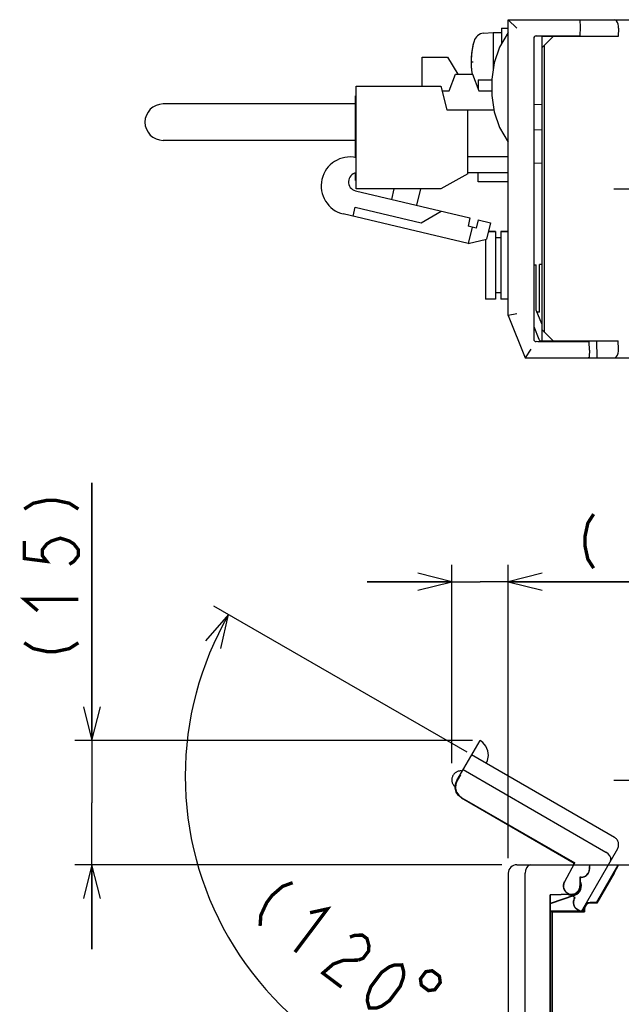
# Model space of a CAD drawing. Extents: x 77 to 816, y 33 to 540.
# Tile 21 of 22: x 582 to 653, y 423 to 540. Entities that reach past the tile are written whole.
import ezdxf

# ---------------------------------------------------------------- set-up
doc = ezdxf.new("R2010")
doc.units = 0
doc.header["$LTSCALE"] = 46.2
doc.linetypes.add('CENTER', pattern=[0.6, 0.375, -0.075, 0.075, -0.075])
doc.linetypes.add('PHANTOM', pattern=[0.8, 0.45, -0.05, 0.1, -0.05, 0.1, -0.05])
doc.layers.get('0').update_dxf_attribs({"linetype": 'CONTINUOUS'})
for name, color, linetype in [('ALL_AXIS', 7, 'CONTINUOUS'), ('ALL_CURVE', 7, 'CONTINUOUS'), ('ALL_DIM', 7, 'CONTINUOUS'), ('ALL_FEATURES', 7, 'CONTINUOUS')]:
    doc.layers.add(name, color=color, linetype=linetype)
doc.dimstyles.get("Standard").update_dxf_attribs({"dimtxt": 2.5, "dimasz": 2.5, "dimexe": 1.25, "dimexo": 0.625, "dimtad": 1, "dimcen": 2.5, "dimazin": 3, "dimtfac": 1, "dimtmove": 0, "dimatfit": 3})

# ---------------------------------------------------------------- blocks, each defined once
blk = doc.blocks.new('*D4')
at = {"layer": 'ALL_DIM', "color": 2, "linetype": 'CONTINUOUS'}
for p, q in [((635.12, 453.31), (605.18, 470.6)), ((640, 417.32), (640, 410.28))]:
    blk.add_line(p, q, dxfattribs=at)
for points in [[(605.98, 465.58), (606.91, 469.6), (604.2, 466.49)], [(635.95, 411.49), (640, 412.28), (636.06, 413.49)]]:
    blk.add_lwpolyline(points, dxfattribs=at)
for start, end in [(150, 210), (210, 270)]:
    blk.add_arc((640, 450.49), 38.21, start, end, dxfattribs=at)
blk = doc.blocks.new('_OPEN')
at = {"color": 0, "linetype": 'BYBLOCK'}
for p, q in [((0, 0), (-1, 0.25)), ((-1, -0.25), (0, 0)), ((-1, 0), (0, 0))]:
    blk.add_line(p, q, dxfattribs=at)
blk = doc.blocks.new('*D5')
at = {"layer": 'ALL_DIM', "color": 2, "linetype": 'CONTINUOUS'}
for p, q in [((590.75, 454.7), (590.75, 485.19)), ((590.75, 485.19), (590.75, 447.35)), ((635.76, 454.7), (588.75, 454.7)), ((590.75, 430), (590.75, 447.35)), ((639.24, 440), (588.75, 440)), ((590.75, 440), (590.75, 430))]:
    blk.add_line(p, q, dxfattribs=at)
at = {"layer": 'ALL_DIM', "color": 2, "linetype": 'CONTINUOUS', "xscale": 4, "yscale": 4, "zscale": 4}
for p, rotation in [((590.75, 454.7), 270), ((590.75, 440), 90)]:
    blk.add_blockref('_OPEN', p, dxfattribs=dict(at, rotation=rotation))
blk = doc.blocks.new('*D15')
at = {"layer": 'ALL_DIM', "color": 2, "linetype": 'CONTINUOUS'}
for p, q in [((633.31, 452.04), (633.31, 475.5)), ((640, 440.78), (640, 475.5)), ((633.31, 473.5), (623.31, 473.5)), ((623.31, 473.5), (636.66, 473.5)), ((663.51, 473.5), (636.66, 473.5)), ((640, 473.5), (663.51, 473.5))]:
    blk.add_line(p, q, dxfattribs=at)
at = {"layer": 'ALL_DIM', "color": 2, "linetype": 'CONTINUOUS', "xscale": 4, "yscale": 4, "zscale": 4}
blk.add_blockref('_OPEN', (633.31, 473.5), dxfattribs=at)
at = {"layer": 'ALL_DIM', "color": 2, "linetype": 'CONTINUOUS', "xscale": 4, "yscale": 4, "zscale": 4, "rotation": 180}
blk.add_blockref('_OPEN', (640, 473.5), dxfattribs=at)

msp = doc.modelspace()

# ---------------------------------------------------------------- linework, layer by layer
at = {"layer": 'ALL_AXIS', "color": 7, "linetype": 'CONTINUOUS'}
for p, q in [((637.081, 538.402), (638.2, 538.5)), ((638.2, 538.5), (638.2, 534.035)), ((638.2, 538.5), (639.2, 538.5)), ((639.2, 539), (639.2, 537.135)), ((639.2, 539), (640, 539)), ((646.535, 538.1), (646.538, 538)), ((648.465, 538.1), (648.462, 538.003)), ((629.82, 532.125), (629.82, 535.575)), ((629.82, 535.575), (632.82, 535.575)), ((622.02, 519.975), (622.02, 532.125)), ((622.02, 532.125), (632.02, 532.125)), ((632.02, 532.125), (632.72, 529.325)), ((635.22, 521.775), (632.02, 519.975)), ((632.02, 519.975), (622.02, 519.975)), ((637.3, 513.988), (637.3, 506.95)), ((637.66, 514.95), (638.5, 514.95)), ((639.1, 514.95), (640, 514.95)), ((646.538, 502), (646.535, 501.9)), ((648.462, 502), (648.465, 501.9))]:
    msp.add_line(p, q, dxfattribs=at)
at = {"layer": 'ALL_AXIS', "color": 7, "linetype": 'CENTER'}
for p, q in [((652.5, 520), (674.5, 520)), ((652.5, 450), (674.5, 450))]:
    msp.add_line(p, q, dxfattribs=at)
at = {"layer": 'ALL_AXIS', "color": 7, "linetype": 'CONTINUOUS'}
for centre, radius, start, end in [((637.194, 537.107), 1.3, 95, 164.11915), ((644.6, 535), 9, 164.11915, 189.22692), ((637.194, 532.893), 1.3, 231.0788, 232.59171), ((621.277, 520.342), 3.415, 77.43071, 256.63689), ((622.173, 520.811), 1.078, 98.84573, 256.63689)]:
    msp.add_arc(centre, radius, start, end, dxfattribs=at)
at = {"layer": 'ALL_CURVE', "color": 40, "linetype": 'CONTINUOUS'}
msp.add_line((635.6, 535), (635.848, 535), dxfattribs=at)
msp.add_arc((644.6, 535), 9, 166.5066, 189.1748, dxfattribs=at)
at = {"layer": 'ALL_DIM', "color": 2, "linetype": 'CONTINUOUS', "const_width": 0.4}
for points in [[(582.75, 482.094), (583.817, 482.782), (585.417, 483.126), (586.483, 483.126), (588.083, 482.782), (589.15, 482.094)], [(650.096, 481.5), (649.408, 480.433), (649.064, 478.833), (649.064, 477.767), (649.408, 476.167), (650.096, 475.1)], [(582.75, 478.31), (582.75, 476.246), (585.417, 475.902), (584.883, 476.59), (584.883, 477.278), (585.417, 477.966), (585.95, 478.31), (587.017, 478.654), (588.083, 478.31), (588.617, 477.966), (589.15, 477.278), (589.15, 476.59), (588.617, 475.902), (588.083, 475.558)], [(584.35, 470.054), (582.75, 471.43), (589.15, 471.43)], [(582.75, 466.27), (583.817, 465.582), (585.417, 465.238), (586.483, 465.238), (588.083, 465.582), (589.15, 466.27)], [(614.492, 437.886), (613.301, 437.448), (612.063, 436.377), (611.422, 435.524), (610.734, 434.039), (610.642, 432.773)], [(616.552, 434.332), (618.614, 434.783), (614.765, 429.67)], [(621.27, 431.448), (621.866, 431.667), (622.736, 431.679), (623.286, 431.265), (623.515, 430.425), (623.469, 429.792), (622.827, 428.94), (622.232, 428.721)], [(622.232, 428.721), (620.491, 428.697), (619.3, 428.258), (618.063, 427.187), (620.261, 425.532)], [(623.559, 423.049), (623.33, 423.889), (623.376, 424.522), (623.743, 425.581), (625.026, 427.285), (625.942, 427.93), (626.538, 428.149), (627.408, 428.162), (627.637, 427.322), (627.591, 426.689), (627.224, 425.63), (625.941, 423.925), (625.025, 423.28), (624.429, 423.061), (623.559, 423.049)], [(630.248, 427.359), (629.607, 426.506), (629.712, 425.76), (630.564, 425.118), (631.311, 425.223), (631.953, 426.075), (631.847, 426.822), (630.995, 427.464), (630.248, 427.359)]]:
    msp.add_lwpolyline(points, dxfattribs=at)
at = {"layer": 'ALL_FEATURES', "color": 7, "linetype": 'CONTINUOUS'}
for p, q in [((640, 505), (640, 540)), ((640, 540), (641, 539)), ((640, 540), (778.5, 540)), ((648.469, 540), (648.5, 539.1)), ((648.5, 539.1), (648.465, 538.1)), ((653.04, 539), (653, 538)), ((643, 537.793), (643, 502.207)), ((643.29, 538.093), (643.5, 538.1)), ((643.5, 538.1), (648.465, 538.1)), ((644, 501.9), (644, 538.1)), ((645.3, 538), (644, 536.7)), ((653, 538), (644, 538)), ((646.538, 538), (646.535, 538.1)), ((644.3, 503), (644.3, 537)), ((632.82, 535.575), (634.023, 533.565)), ((633.02, 531.565), (633.77, 533.565)), ((633.77, 533.565), (635.77, 533.565)), ((635.77, 533.565), (636.52, 531.565)), ((636.42, 532.9), (636.42, 531.832)), ((636.42, 532.9), (638.035, 532.9)), ((632.16, 531.565), (633.02, 531.565)), ((636.52, 531.565), (638.035, 531.565)), ((621.94, 523.635), (621.94, 530.975)), ((621.94, 530.975), (622.02, 530.975)), ((621.94, 530.025), (599.17, 530.025)), ((632.72, 529.325), (638.299, 529.325)), ((635.22, 521.775), (635.22, 529.325)), ((643, 529.983), (644, 530)), ((644, 526.93), (643, 526.965)), ((621.94, 525.725), (599.17, 525.725)), ((640, 523.775), (635.22, 523.775)), ((643, 523.035), (644, 523.07)), ((621.94, 520.975), (621.94, 521.83)), ((621.94, 520.975), (622.02, 520.975)), ((640, 521.865), (635.22, 521.865)), ((636.42, 520.8), (636.42, 521.865)), ((640, 520.8), (636.42, 520.8)), ((621.924, 519.762), (635.469, 516.544)), ((626.226, 518.74), (626.52, 519.975)), ((629.603, 519.975), (629.145, 518.047)), ((621.641, 516.746), (621.896, 517.816)), ((621.896, 517.816), (629.679, 515.967)), ((629.679, 515.967), (632.064, 517.353)), ((635.262, 513.51), (620.488, 517.02)), ((635.469, 516.544), (635.238, 515.571)), ((636.442, 516.313), (636.211, 515.34)), ((636.442, 516.313), (637.902, 515.967)), ((636.211, 515.34), (635.238, 515.571)), ((635.725, 515.456), (635.262, 513.51)), ((637.902, 515.967), (637.439, 514.021)), ((635.262, 513.51), (637.439, 514.021)), ((638.5, 514.95), (637.66, 514.95)), ((638.5, 514.95), (638.5, 506.95)), ((639.1, 514.2), (638.5, 514.2)), ((639.1, 514.95), (639.1, 506.95)), ((640, 514.95), (639.1, 514.95)), ((643, 511.005), (643.3, 511)), ((643, 510.99), (643.3, 511)), ((643.3, 505.636), (643.3, 511)), ((644, 511.035), (643.7, 511.024)), ((643.7, 505.41), (643.7, 511.024)), ((638.5, 506.95), (637.3, 506.95)), ((639.1, 507.7), (638.5, 507.7)), ((640, 506.95), (639.1, 506.95)), ((643.954, 504.001), (643.3, 505.636)), ((641, 505.193), (640, 505)), ((640, 505), (642, 500)), ((643.7, 505.41), (643.397, 505.392)), ((643, 503.693), (643.602, 502.189)), ((644, 504), (643.954, 504.001)), ((644, 503.3), (645.3, 502)), ((642.677, 501), (642, 500)), ((643.5, 501.9), (643.29, 501.907)), ((649.565, 501.9), (643.5, 501.9)), ((643.88, 502), (653, 502)), ((646.535, 501.9), (646.538, 502)), ((648.95, 502), (648.953, 501.9)), ((649.6, 500.9), (649.565, 501.9)), ((650.431, 502), (650.471, 500)), ((653.04, 501), (653, 502)), ((642, 500), (649.43, 500)), ((649.49, 500), (775.6, 500)), ((649.6, 500.9), (649.573, 500.134)), ((641, 440), (665.5, 440)), ((649.6, 439.995), (649.6, 439.5)), ((650.431, 435.55), (653, 440)), ((640, 439), (640, 419.5)), ((642, 419.5), (642, 439)), ((648.469, 438.531), (648.469, 437.5)), ((648.469, 438.531), (648.5, 438.5)), ((648.6, 438.531), (648.469, 438.531)), ((648.5, 438.5), (648.5, 437.5)), ((648.6, 438.5), (648.5, 438.5)), ((652.503, 439), (650.471, 435.48)), ((648.575, 437.367), (648.581, 437.562)), ((647.534, 436.532), (644.969, 436.442)), ((644.969, 421.032), (644.969, 436.442)), ((644.969, 436.442), (645, 436.412)), ((647.535, 436.501), (645, 436.412)), ((645, 435.476), (647.858, 436.444)), ((645, 421.001), (645, 436.412)), ((645, 435.439), (647.869, 436.411)), ((647.5, 436.418), (647.695, 436.435)), ((648.95, 434.5), (648.95, 434.8)), ((649.02, 434.8), (649.02, 434.43)), ((650.431, 435.55), (649.7, 435.55)), ((650.471, 435.48), (649.7, 435.48)), ((650.431, 435.55), (650.471, 435.48)), ((648.95, 434.5), (645, 434.5)), ((645, 434.465), (645.2, 434.465)), ((645.2, 420.949), (645.2, 434.465)), ((645.235, 434.43), (645.2, 434.465)), ((645.235, 420.95), (645.235, 434.43)), ((645.235, 434.43), (649.02, 434.43)), ((648.95, 434.5), (649.02, 434.43))]:
    msp.add_line(p, q, dxfattribs=at)
at = {"layer": 'ALL_FEATURES', "color": 8, "linetype": 'PHANTOM'}
for p, q in [((633.911, 449.963), (636.663, 454.729)), ((652.549, 443.245), (635.662, 452.995)), ((634.662, 451.263), (651.549, 441.513)), ((634.349, 450.653), (633.957, 449.975)), ((634.319, 450.67), (634.349, 450.653)), ((633.729, 449.261), (633.562, 449.358)), ((634.461, 447.915), (647.808, 440.209)), ((634.504, 447.926), (647.85, 440.221)), ((652.915, 441.879), (648.617, 434.434)), ((646.645, 437.955), (647.85, 440.221)), ((647.697, 440), (647.808, 440.209)), ((647.85, 440.221), (647.808, 440.209)), ((647.909, 436.145), (647.016, 436.661)), ((647.866, 436.134), (647.248, 436.491)), ((647.816, 436.047), (647.866, 436.134)), ((647.843, 436.032), (647.909, 436.145)), ((647.909, 436.145), (647.866, 436.134)), ((648.611, 434.434), (648.182, 434.681))]:
    msp.add_line(p, q, dxfattribs=at)
at = {"layer": 'ALL_FEATURES', "color": 7, "linetype": 'CONTINUOUS'}
for points in [[(653.04, 539), (653.033, 539.24), (652.992, 539.469), (652.916, 539.676), (652.805, 539.846), (652.664, 539.96), (652.503, 540)], [(640, 538.5), (638.972, 536.746), (638.332, 534.889), (638.035, 532.97), (638.035, 531.03), (638.332, 529.111), (638.972, 527.254), (640, 525.5)], [(652.503, 500), (652.664, 500.04), (652.805, 500.154), (652.916, 500.324), (652.992, 500.531), (653.033, 500.76), (653.04, 501)], [(649.573, 500.134), (649.556, 500.057), (649.51, 500.014), (649.43, 500)], [(642.677, 440), (642.487, 439.96), (642.306, 439.836), (642.15, 439.629), (642.041, 439.344), (642, 439)], [(649.573, 439.5), (649.556, 439.333), (649.51, 439.166), (649.43, 439)], [(649.6, 439.995), (649.589, 439.915), (649.58, 439.744), (649.573, 439.5)], [(649.597, 440), (649.598, 439.999), (649.599, 439.998), (649.6, 439.995)], [(652.503, 439), (652.664, 439.281), (652.805, 439.533), (652.916, 439.737), (652.992, 439.883), (653.033, 439.971), (653.04, 440)], [(647.695, 436.435), (647.883, 436.488), (648.059, 436.573), (648.217, 436.689), (648.351, 436.831), (648.458, 436.995), (648.533, 437.176), (648.575, 437.367)], [(648.581, 437.562), (648.552, 437.756), (648.5, 437.909)], [(647.067, 436.484), (647.186, 436.43), (647.5, 436.385)], [(647.142, 436.487), (647.214, 436.456), (647.5, 436.418)]]:
    msp.add_lwpolyline(points, dxfattribs=at)
at = {"layer": 'ALL_FEATURES', "color": 8, "linetype": 'PHANTOM'}
for points in [[(637.394, 451.995), (637.555, 452.354), (637.658, 452.921), (637.595, 453.506), (637.361, 454.046), (636.99, 454.488), (636.662, 454.727)], [(634.461, 447.915), (634.096, 448.21), (633.84, 448.604), (633.719, 449.057), (633.743, 449.526), (633.911, 449.963)], [(633.957, 449.975), (633.788, 449.537), (633.763, 449.069), (633.884, 448.615), (634.139, 448.222), (634.504, 447.926)], [(652.077, 440.427), (652.137, 440.611), (652.12, 440.83), (652.018, 441.069), (651.826, 441.305), (651.549, 441.513)], [(648.195, 434.705), (648.06, 434.803), (647.938, 434.927), (647.834, 435.079)], [(648.611, 434.434), (648.547, 434.483), (648.403, 434.576), (648.195, 434.705)], [(648.617, 434.434), (648.616, 434.434), (648.614, 434.433), (648.611, 434.434)]]:
    msp.add_lwpolyline(points, dxfattribs=at)
at = {"layer": 'ALL_FEATURES', "color": 7, "linetype": 'CONTINUOUS'}
for centre, radius, start, end in [((643.3, 537.793), 0.3, 92, 180), ((599.17, 527.875), 2.15, 90, 270), ((643.3, 502.207), 0.3, 180, 268), ((643.88, 502.3), 0.3, 201.80141, 270), ((641, 439), 1, 90, 180), ((648.6, 439.5), 1, 270, 360), ((648.6, 439.5), 0.969, 270, 328.92068), ((647.5, 437.5), 0.969, 272, 360), ((647.5, 437.5), 1, 272, 360), ((647.5, 437.5), 1.15, 288.71626, 28.69935), ((647.5, 437.5), 1.115, 270, 288.71626), ((649.7, 434.8), 0.75, 90, 180), ((649.7, 434.8), 0.68, 90, 180)]:
    msp.add_arc(centre, radius, start, end, dxfattribs=at)
at = {"layer": 'ALL_FEATURES', "color": 8, "linetype": 'PHANTOM'}
for centre, radius, start, end in [((634.377, 450.042), 1.064, 80.01596, 219.98404), ((652.049, 442.379), 1, 330, 60), ((647.5, 437.5), 1, 152, 240), ((647.5, 437.5), 0.969, 152, 240), ((648.682, 435.547), 1, 150, 240), ((648.682, 435.547), 0.969, 150, 208.92068)]:
    msp.add_arc(centre, radius, start, end, dxfattribs=at)

# ---------------------------------------------------------------- dimensions: what is measured, and where the dimension line sits
at = {"layer": 'ALL_DIM', "color": 2, "linetype": 'CONTINUOUS'}
for base, p1, p2, angle, picture, middle in [((590.75, 454.697), (639.237, 440), (635.755, 454.697), 90, '*D5', (589.15, 463.174)), ((633.313, 473.5), (640, 440.778), (633.313, 452.042), 180, '*D15', (647, 475.1))]:
    dim = msp.add_linear_dim(base=base, p1=p1, p2=p2, angle=angle, dimstyle='Standard', dxfattribs=at)
    dim.commit()
    dim.dimension.update_dxf_attribs({"geometry": picture, "text_midpoint": middle, "dimtype": 128})
dim = msp.add_angular_dim_2l(base=(606.908, 431.384), line1=((605.176, 470.596), (635.117, 453.309)), line2=((640, 417.318), (640, 410.279)), dimstyle='Standard', dxfattribs=at)
dim.commit()
dim.dimension.update_dxf_attribs({"geometry": '*D4', "text_midpoint": (608.169, 434.636), "dimtype": 130})

doc.saveas('drawing.dxf')
